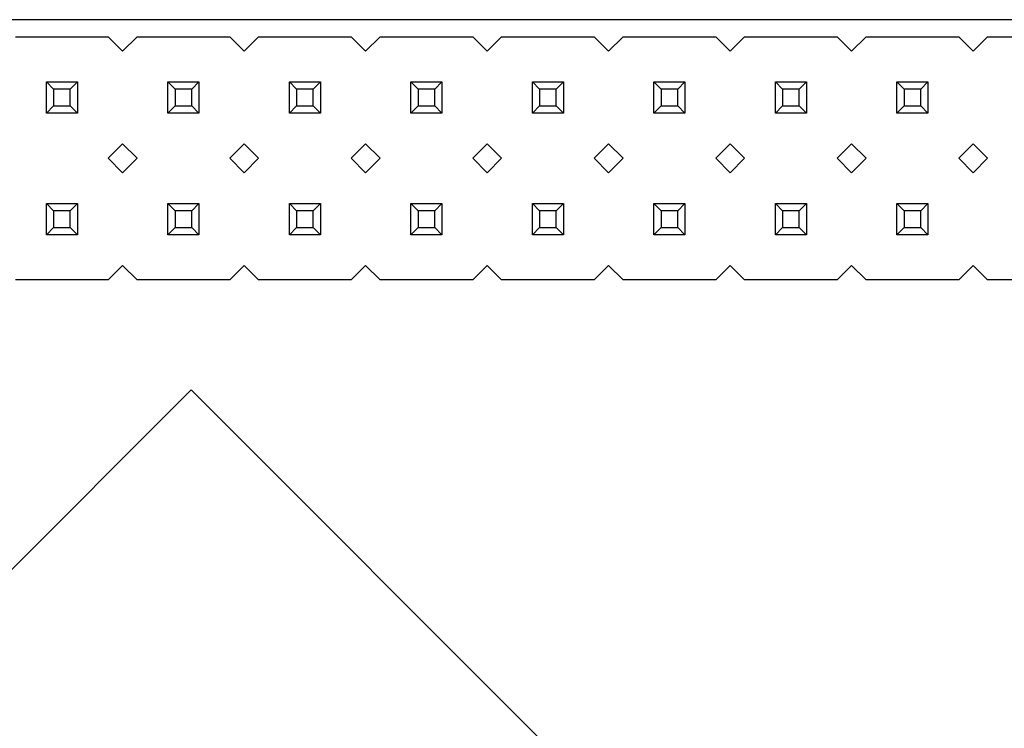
# Model space of a CAD drawing. Header units: millimetres. Extents: x 3 to 207, y 3 to 294.
# Tile 16 of 18: x 88 to 109, y 181 to 196. Entities that reach past the tile are written whole.
import ezdxf

# ---------------------------------------------------------------- set-up
doc = ezdxf.new("R2010")
doc.units = ezdxf.units.MM
doc.linetypes.add('SLD-实线', pattern=[0])
doc.layers.add('几何体', color=7, linetype='SLD-实线')

msp = doc.modelspace()

# ---------------------------------------------------------------- linework, layer by layer
at = {"layer": '几何体'}
for p, q in [((138.329, 195.9195), (73.029, 195.9195)), ((88.344, 195.5645), (90.284, 195.5645)), ((90.584, 195.2645), (90.284, 195.5645)), ((90.884, 195.5645), (90.584, 195.2645)), ((90.884, 195.5645), (92.824, 195.5645)), ((93.124, 195.2645), (92.824, 195.5645)), ((93.424, 195.5645), (93.124, 195.2645)), ((93.424, 195.5645), (95.364, 195.5645)), ((95.664, 195.2645), (95.364, 195.5645)), ((95.964, 195.5645), (95.664, 195.2645)), ((95.964, 195.5645), (97.904, 195.5645)), ((98.204, 195.2645), (97.904, 195.5645)), ((98.504, 195.5645), (98.204, 195.2645)), ((98.504, 195.5645), (100.444, 195.5645)), ((100.744, 195.2645), (100.444, 195.5645)), ((101.044, 195.5645), (100.744, 195.2645)), ((101.044, 195.5645), (102.984, 195.5645)), ((103.284, 195.2645), (102.984, 195.5645)), ((103.584, 195.5645), (103.284, 195.2645)), ((103.584, 195.5645), (105.524, 195.5645)), ((105.824, 195.2645), (105.524, 195.5645)), ((106.124, 195.5645), (105.824, 195.2645)), ((106.124, 195.5645), (108.064, 195.5645)), ((108.364, 195.2645), (108.064, 195.5645)), ((108.664, 195.5645), (108.364, 195.2645)), ((108.664, 195.5645), (110.604, 195.5645)), ((88.989, 194.6195), (89.639, 194.6195)), ((89.139, 194.4695), (88.989, 194.6195)), ((88.989, 193.9695), (88.989, 194.6195)), ((89.639, 194.6195), (89.489, 194.4695)), ((89.639, 194.6195), (89.639, 193.9695)), ((91.529, 194.6195), (92.179, 194.6195)), ((91.679, 194.4695), (91.529, 194.6195)), ((91.529, 193.9695), (91.529, 194.6195)), ((92.179, 194.6195), (92.029, 194.4695)), ((92.179, 194.6195), (92.179, 193.9695)), ((94.069, 194.6195), (94.719, 194.6195)), ((94.219, 194.4695), (94.069, 194.6195)), ((94.069, 193.9695), (94.069, 194.6195)), ((94.719, 194.6195), (94.569, 194.4695)), ((94.719, 194.6195), (94.719, 193.9695)), ((96.609, 194.6195), (97.259, 194.6195)), ((96.759, 194.4695), (96.609, 194.6195)), ((96.609, 193.9695), (96.609, 194.6195)), ((97.259, 194.6195), (97.109, 194.4695)), ((97.259, 194.6195), (97.259, 193.9695)), ((99.149, 194.6195), (99.799, 194.6195)), ((99.299, 194.4695), (99.149, 194.6195)), ((99.149, 193.9695), (99.149, 194.6195)), ((99.799, 194.6195), (99.649, 194.4695)), ((99.799, 194.6195), (99.799, 193.9695)), ((101.689, 194.6195), (102.339, 194.6195)), ((101.839, 194.4695), (101.689, 194.6195)), ((101.689, 193.9695), (101.689, 194.6195)), ((102.339, 194.6195), (102.189, 194.4695)), ((102.339, 194.6195), (102.339, 193.9695)), ((104.229, 194.6195), (104.879, 194.6195)), ((104.379, 194.4695), (104.229, 194.6195)), ((104.229, 193.9695), (104.229, 194.6195)), ((104.879, 194.6195), (104.729, 194.4695)), ((104.879, 194.6195), (104.879, 193.9695)), ((106.769, 194.6195), (107.419, 194.6195)), ((106.919, 194.4695), (106.769, 194.6195)), ((106.769, 193.9695), (106.769, 194.6195)), ((107.419, 194.6195), (107.269, 194.4695)), ((107.419, 194.6195), (107.419, 193.9695)), ((89.489, 194.4695), (89.139, 194.4695)), ((89.139, 194.4695), (89.139, 194.1195)), ((89.489, 194.1195), (89.489, 194.4695)), ((92.029, 194.4695), (91.679, 194.4695)), ((91.679, 194.4695), (91.679, 194.1195)), ((92.029, 194.1195), (92.029, 194.4695)), ((94.569, 194.4695), (94.219, 194.4695)), ((94.219, 194.4695), (94.219, 194.1195)), ((94.569, 194.1195), (94.569, 194.4695)), ((97.109, 194.4695), (96.759, 194.4695)), ((96.759, 194.4695), (96.759, 194.1195)), ((97.109, 194.1195), (97.109, 194.4695)), ((99.649, 194.4695), (99.299, 194.4695)), ((99.299, 194.4695), (99.299, 194.1195)), ((99.649, 194.1195), (99.649, 194.4695)), ((102.189, 194.4695), (101.839, 194.4695)), ((101.839, 194.4695), (101.839, 194.1195)), ((102.189, 194.1195), (102.189, 194.4695)), ((104.729, 194.4695), (104.379, 194.4695)), ((104.379, 194.4695), (104.379, 194.1195)), ((104.729, 194.1195), (104.729, 194.4695)), ((107.269, 194.4695), (106.919, 194.4695)), ((106.919, 194.4695), (106.919, 194.1195)), ((107.269, 194.1195), (107.269, 194.4695)), ((89.139, 194.1195), (88.989, 193.9695)), ((89.139, 194.1195), (89.489, 194.1195)), ((89.639, 193.9695), (89.489, 194.1195)), ((91.679, 194.1195), (91.529, 193.9695)), ((91.679, 194.1195), (92.029, 194.1195)), ((92.179, 193.9695), (92.029, 194.1195)), ((94.219, 194.1195), (94.069, 193.9695)), ((94.219, 194.1195), (94.569, 194.1195)), ((94.719, 193.9695), (94.569, 194.1195)), ((96.759, 194.1195), (96.609, 193.9695)), ((96.759, 194.1195), (97.109, 194.1195)), ((97.259, 193.9695), (97.109, 194.1195)), ((99.299, 194.1195), (99.149, 193.9695)), ((99.299, 194.1195), (99.649, 194.1195)), ((99.799, 193.9695), (99.649, 194.1195)), ((101.839, 194.1195), (101.689, 193.9695)), ((101.839, 194.1195), (102.189, 194.1195)), ((102.339, 193.9695), (102.189, 194.1195)), ((104.379, 194.1195), (104.229, 193.9695)), ((104.379, 194.1195), (104.729, 194.1195)), ((104.879, 193.9695), (104.729, 194.1195)), ((106.919, 194.1195), (106.769, 193.9695)), ((106.919, 194.1195), (107.269, 194.1195)), ((107.419, 193.9695), (107.269, 194.1195)), ((89.639, 193.9695), (88.989, 193.9695)), ((92.179, 193.9695), (91.529, 193.9695)), ((94.719, 193.9695), (94.069, 193.9695)), ((97.259, 193.9695), (96.609, 193.9695)), ((99.799, 193.9695), (99.149, 193.9695)), ((102.339, 193.9695), (101.689, 193.9695)), ((104.879, 193.9695), (104.229, 193.9695)), ((107.419, 193.9695), (106.769, 193.9695)), ((90.284, 193.0245), (90.584, 193.3245)), ((90.584, 193.3245), (90.884, 193.0245)), ((92.824, 193.0245), (93.124, 193.3245)), ((93.124, 193.3245), (93.424, 193.0245)), ((95.364, 193.0245), (95.664, 193.3245)), ((95.664, 193.3245), (95.964, 193.0245)), ((97.904, 193.0245), (98.204, 193.3245)), ((98.204, 193.3245), (98.504, 193.0245)), ((100.444, 193.0245), (100.744, 193.3245)), ((100.744, 193.3245), (101.044, 193.0245)), ((102.984, 193.0245), (103.284, 193.3245)), ((103.284, 193.3245), (103.584, 193.0245)), ((105.524, 193.0245), (105.824, 193.3245)), ((105.824, 193.3245), (106.124, 193.0245)), ((108.064, 193.0245), (108.364, 193.3245)), ((108.364, 193.3245), (108.664, 193.0245)), ((90.584, 192.7245), (90.284, 193.0245)), ((90.584, 192.7245), (90.884, 193.0245)), ((93.124, 192.7245), (92.824, 193.0245)), ((93.124, 192.7245), (93.424, 193.0245)), ((95.664, 192.7245), (95.364, 193.0245)), ((95.664, 192.7245), (95.964, 193.0245)), ((98.204, 192.7245), (97.904, 193.0245)), ((98.204, 192.7245), (98.504, 193.0245)), ((100.744, 192.7245), (100.444, 193.0245)), ((100.744, 192.7245), (101.044, 193.0245)), ((103.284, 192.7245), (102.984, 193.0245)), ((103.284, 192.7245), (103.584, 193.0245)), ((105.824, 192.7245), (105.524, 193.0245)), ((105.824, 192.7245), (106.124, 193.0245)), ((108.364, 192.7245), (108.064, 193.0245)), ((108.364, 192.7245), (108.664, 193.0245)), ((88.989, 191.4295), (88.989, 192.0795)), ((88.989, 192.0795), (89.139, 191.9295)), ((88.989, 192.0795), (89.639, 192.0795)), ((89.639, 192.0795), (89.489, 191.9295)), ((89.639, 192.0795), (89.639, 191.4295)), ((91.529, 191.4295), (91.529, 192.0795)), ((91.529, 192.0795), (91.679, 191.9295)), ((91.529, 192.0795), (92.179, 192.0795)), ((92.179, 192.0795), (92.029, 191.9295)), ((92.179, 192.0795), (92.179, 191.4295)), ((94.069, 192.0795), (94.719, 192.0795)), ((94.069, 192.0795), (94.219, 191.9295)), ((94.069, 191.4295), (94.069, 192.0795)), ((94.719, 192.0795), (94.569, 191.9295)), ((94.719, 192.0795), (94.719, 191.4295)), ((96.609, 191.4295), (96.609, 192.0795)), ((96.609, 192.0795), (96.759, 191.9295)), ((96.609, 192.0795), (97.259, 192.0795)), ((97.259, 192.0795), (97.109, 191.9295)), ((97.259, 192.0795), (97.259, 191.4295)), ((99.149, 191.4295), (99.149, 192.0795)), ((99.149, 192.0795), (99.299, 191.9295)), ((99.149, 192.0795), (99.799, 192.0795)), ((99.799, 192.0795), (99.649, 191.9295)), ((99.799, 192.0795), (99.799, 191.4295)), ((101.689, 191.4295), (101.689, 192.0795)), ((101.689, 192.0795), (101.839, 191.9295)), ((101.689, 192.0795), (102.339, 192.0795)), ((102.339, 192.0795), (102.189, 191.9295)), ((102.339, 192.0795), (102.339, 191.4295)), ((104.229, 191.4295), (104.229, 192.0795)), ((104.229, 192.0795), (104.379, 191.9295)), ((104.229, 192.0795), (104.879, 192.0795)), ((104.879, 192.0795), (104.729, 191.9295)), ((104.879, 192.0795), (104.879, 191.4295)), ((106.769, 191.4295), (106.769, 192.0795)), ((106.769, 192.0795), (106.919, 191.9295)), ((106.769, 192.0795), (107.419, 192.0795)), ((107.419, 192.0795), (107.269, 191.9295)), ((107.419, 192.0795), (107.419, 191.4295)), ((89.139, 191.9295), (89.139, 191.5795)), ((89.489, 191.9295), (89.139, 191.9295)), ((89.489, 191.5795), (89.489, 191.9295)), ((91.679, 191.9295), (91.679, 191.5795)), ((92.029, 191.9295), (91.679, 191.9295)), ((92.029, 191.5795), (92.029, 191.9295)), ((94.569, 191.9295), (94.219, 191.9295)), ((94.219, 191.9295), (94.219, 191.5795)), ((94.569, 191.5795), (94.569, 191.9295)), ((96.759, 191.9295), (96.759, 191.5795)), ((97.109, 191.9295), (96.759, 191.9295)), ((97.109, 191.5795), (97.109, 191.9295)), ((99.299, 191.9295), (99.299, 191.5795)), ((99.649, 191.9295), (99.299, 191.9295)), ((99.649, 191.5795), (99.649, 191.9295)), ((101.839, 191.9295), (101.839, 191.5795)), ((102.189, 191.9295), (101.839, 191.9295)), ((102.189, 191.5795), (102.189, 191.9295)), ((104.379, 191.9295), (104.379, 191.5795)), ((104.729, 191.9295), (104.379, 191.9295)), ((104.729, 191.5795), (104.729, 191.9295)), ((106.919, 191.9295), (106.919, 191.5795)), ((107.269, 191.9295), (106.919, 191.9295)), ((107.269, 191.5795), (107.269, 191.9295)), ((89.139, 191.5795), (88.989, 191.4295)), ((89.639, 191.4295), (88.989, 191.4295)), ((89.139, 191.5795), (89.489, 191.5795)), ((89.489, 191.5795), (89.639, 191.4295)), ((91.679, 191.5795), (91.529, 191.4295)), ((92.179, 191.4295), (91.529, 191.4295)), ((91.679, 191.5795), (92.029, 191.5795)), ((92.029, 191.5795), (92.179, 191.4295)), ((94.219, 191.5795), (94.069, 191.4295)), ((94.719, 191.4295), (94.069, 191.4295)), ((94.219, 191.5795), (94.569, 191.5795)), ((94.569, 191.5795), (94.719, 191.4295)), ((96.759, 191.5795), (96.609, 191.4295)), ((97.259, 191.4295), (96.609, 191.4295)), ((96.759, 191.5795), (97.109, 191.5795)), ((97.109, 191.5795), (97.259, 191.4295)), ((99.299, 191.5795), (99.149, 191.4295)), ((99.799, 191.4295), (99.149, 191.4295)), ((99.299, 191.5795), (99.649, 191.5795)), ((99.649, 191.5795), (99.799, 191.4295)), ((101.839, 191.5795), (101.689, 191.4295)), ((102.339, 191.4295), (101.689, 191.4295)), ((101.839, 191.5795), (102.189, 191.5795)), ((102.189, 191.5795), (102.339, 191.4295)), ((104.379, 191.5795), (104.229, 191.4295)), ((104.879, 191.4295), (104.229, 191.4295)), ((104.379, 191.5795), (104.729, 191.5795)), ((104.729, 191.5795), (104.879, 191.4295)), ((106.919, 191.5795), (106.769, 191.4295)), ((107.419, 191.4295), (106.769, 191.4295)), ((106.919, 191.5795), (107.269, 191.5795)), ((107.269, 191.5795), (107.419, 191.4295)), ((90.284, 190.4845), (90.584, 190.7845)), ((90.584, 190.7845), (90.884, 190.4845)), ((92.824, 190.4845), (93.124, 190.7845)), ((93.124, 190.7845), (93.424, 190.4845)), ((95.364, 190.4845), (95.664, 190.7845)), ((95.664, 190.7845), (95.964, 190.4845)), ((97.904, 190.4845), (98.204, 190.7845)), ((98.204, 190.7845), (98.504, 190.4845)), ((100.444, 190.4845), (100.744, 190.7845)), ((100.744, 190.7845), (101.044, 190.4845)), ((102.984, 190.4845), (103.284, 190.7845)), ((103.284, 190.7845), (103.584, 190.4845)), ((105.524, 190.4845), (105.824, 190.7845)), ((105.824, 190.7845), (106.124, 190.4845)), ((108.064, 190.4845), (108.364, 190.7845)), ((108.364, 190.7845), (108.664, 190.4845)), ((90.284, 190.4845), (88.344, 190.4845)), ((92.824, 190.4845), (90.884, 190.4845)), ((95.364, 190.4845), (93.424, 190.4845)), ((97.904, 190.4845), (95.964, 190.4845)), ((100.444, 190.4845), (98.504, 190.4845)), ((102.984, 190.4845), (101.044, 190.4845)), ((105.524, 190.4845), (103.584, 190.4845)), ((108.064, 190.4845), (106.124, 190.4845)), ((110.604, 190.4845), (108.664, 190.4845)), ((92.0177, 188.1918), (81.0575, 177.2316)), ((102.2, 178.0095), (92.0177, 188.1918))]:
    msp.add_line(p, q, dxfattribs=at)

doc.saveas('drawing.dxf')
